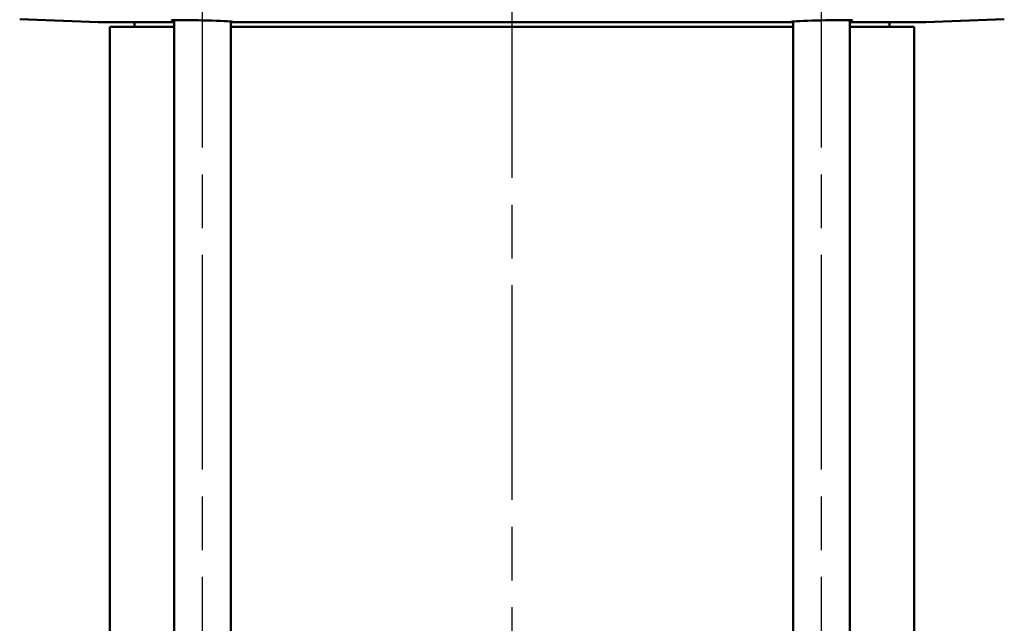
# Model space of a CAD drawing. Header units: millimetres. Extents: x 123 to 1447, y 427 to 1954.
# Tile 12 of 22: x 453 to 661, y 1622 to 1749. Entities that reach past the tile are written whole.
import ezdxf

# ---------------------------------------------------------------- set-up
doc = ezdxf.new("R2010")
doc.units = ezdxf.units.MM
doc.header["$LTSCALE"] = 8
doc.linetypes.add('CHAIN', pattern=[0.3543, 0.2362, -0.0295, 0.0591, -0.0295])
for name, color, linetype, lineweight in [('Mittellinie(DIN)', 4, 'CHAIN', 25), ('Sichtbare Kanten(DIN)', 7, 'Continuous', 50), ('Sichtbare tangentiale Kanten(DIN)', 3, 'Continuous', 25)]:
    doc.layers.add(name, color=color, linetype=linetype, lineweight=lineweight)

msp = doc.modelspace()

# ---------------------------------------------------------------- linework, layer by layer
at = {"layer": 'Mittellinie(DIN)', "linetype": 'CHAIN', "ltscale": 23.990969}
for p, q in [((556.83, 967.69), (556.83, 1946.96)), ((491.42, 1518.09), (491.42, 1806.09)), ((622.24, 1518.09), (622.24, 1806.09))]:
    msp.add_line(p, q, dxfattribs=at)
at = {"layer": 'Sichtbare Kanten(DIN)'}
for p, q in [((469.36, 1748.62), (452.79, 1749.2)), ((485.42, 1748.59), (469.59, 1748.59)), ((477.08, 1747.59), (477.08, 1748.59)), ((485.42, 1577.59), (485.42, 1749.01)), ((497.42, 1577.59), (497.42, 1748.72)), ((497.82, 1748.59), (497.42, 1748.59)), ((615.84, 1748.59), (497.82, 1748.59)), ((616.24, 1748.59), (615.84, 1748.59)), ((616.24, 1577.59), (616.24, 1748.72)), ((628.24, 1577.59), (628.24, 1749.01)), ((644.07, 1748.59), (628.24, 1748.59)), ((636.58, 1747.59), (636.58, 1748.59)), ((644.29, 1748.62), (660.86, 1749.2)), ((471.83, 1747.59), (485.42, 1747.59)), ((471.83, 1577.59), (471.83, 1747.59)), ((497.42, 1747.59), (616.24, 1747.59)), ((628.24, 1747.59), (641.83, 1747.59)), ((641.83, 1577.59), (641.83, 1747.59))]:
    msp.add_line(p, q, dxfattribs=at)
at = {"layer": 'Sichtbare Kanten(DIN)', "flags": 128}
for points in [[(485.42, 1748.89), (485.11, 1748.92), (484.95, 1748.95), (484.93, 1748.97), (485.07, 1748.99), (485.35, 1749.01), (485.79, 1749.02), (486.35, 1749.02), (487, 1749.03), (487.77, 1749.02), (488.64, 1749.01), (489.58, 1749), (490.56, 1748.98), (491.53, 1748.96), (492.49, 1748.94), (493.46, 1748.91), (494.39, 1748.87), (495.24, 1748.84), (496, 1748.81), (496.63, 1748.77), (497.16, 1748.74), (497.56, 1748.71), (497.82, 1748.67), (497.92, 1748.65), (497.87, 1748.62)], [(497.87, 1748.62), (497.87, 1748.62), (497.87, 1748.62), (497.87, 1748.62), (497.87, 1748.62), (497.86, 1748.62), (497.86, 1748.62), (497.86, 1748.62), (497.86, 1748.62), (497.85, 1748.62), (497.85, 1748.61), (497.85, 1748.61), (497.85, 1748.61), (497.85, 1748.61), (497.84, 1748.61), (497.84, 1748.61), (497.84, 1748.61), (497.84, 1748.6), (497.83, 1748.6), (497.83, 1748.6), (497.83, 1748.6), (497.83, 1748.6), (497.82, 1748.59), (497.82, 1748.59), (497.82, 1748.59)], [(615.79, 1748.62), (615.74, 1748.65), (615.84, 1748.67), (616.09, 1748.71), (616.5, 1748.74), (617.03, 1748.77), (617.66, 1748.81), (618.42, 1748.84), (619.27, 1748.87), (620.2, 1748.91), (621.17, 1748.94), (622.13, 1748.96), (623.1, 1748.98), (624.08, 1749), (625.02, 1749.01), (625.89, 1749.02), (626.66, 1749.03), (627.31, 1749.02), (627.87, 1749.02), (628.31, 1749.01), (628.59, 1748.99), (628.72, 1748.97), (628.71, 1748.95), (628.55, 1748.92), (628.24, 1748.89)], [(615.84, 1748.59), (615.84, 1748.59), (615.83, 1748.59), (615.83, 1748.6), (615.83, 1748.6), (615.83, 1748.6), (615.82, 1748.6), (615.82, 1748.6), (615.82, 1748.61), (615.82, 1748.61), (615.82, 1748.61), (615.81, 1748.61), (615.81, 1748.61), (615.81, 1748.61), (615.81, 1748.61), (615.8, 1748.62), (615.8, 1748.62), (615.8, 1748.62), (615.8, 1748.62), (615.8, 1748.62), (615.79, 1748.62), (615.79, 1748.62), (615.79, 1748.62), (615.79, 1748.62), (615.79, 1748.62)]]:
    msp.add_lwpolyline(points, dxfattribs=at)
at = {"layer": 'Sichtbare Kanten(DIN)'}
for centre, start, end in [((469.33, 1747.62), 74.9476, 88), ((644.33, 1747.62), 92, 105.0524)]:
    msp.add_arc(centre, 1, start, end, dxfattribs=at)
at = {"layer": 'Sichtbare tangentiale Kanten(DIN)'}
for p, q in [((469.36, 1748.62), (485.42, 1748.62)), ((497.87, 1748.62), (615.79, 1748.62)), ((628.24, 1748.62), (644.29, 1748.62))]:
    msp.add_line(p, q, dxfattribs=at)

doc.saveas('drawing.dxf')
